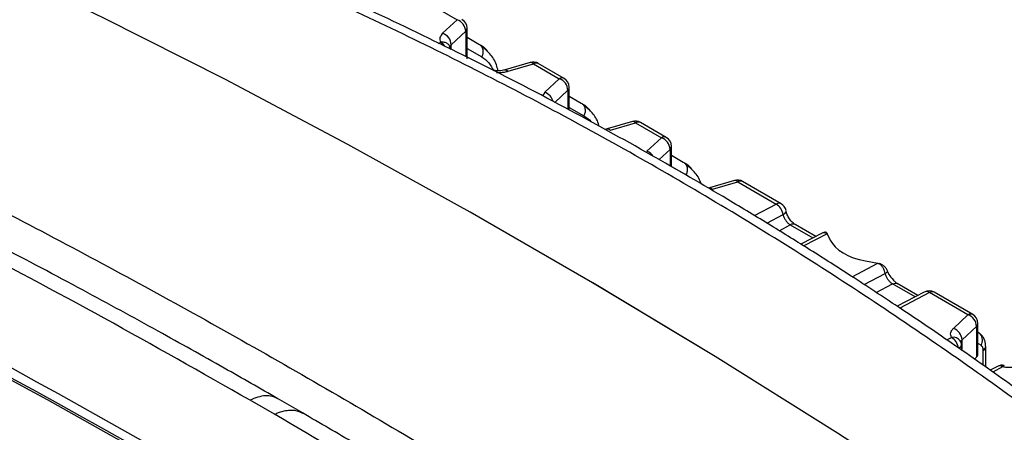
# Model space of a CAD drawing. Header units: inches. Extents: x 0.6 to 33.8, y 0 to 21.7.
# Tile 194 of 210: x 25.935 to 26.874, y 19.356 to 19.749. Entities that reach past the tile are written whole.
import ezdxf

# ---------------------------------------------------------------- set-up
doc = ezdxf.new("R2010")
doc.units = ezdxf.units.IN
doc.header["$MEASUREMENT"] = 0

msp = doc.modelspace()

# ---------------------------------------------------------------- linework, layer by layer
at = {"color": 7, "linetype": 'Continuous'}
for p, q in [((26.32789, 19.7632), (26.35253, 19.74898)), ((26.35253, 19.74898), (26.33868, 19.73609)), ((26.36207, 19.71156), (26.36207, 19.74077)), ((26.36075, 19.73793), (26.3469, 19.72504)), ((26.36075, 19.73793), (26.36075, 19.71389)), ((26.36207, 19.73236), (26.37338, 19.72582)), ((26.33484, 19.7264), (26.33692, 19.7275)), ((26.3469, 19.72057), (26.3469, 19.72504)), ((26.36207, 19.72169), (26.376, 19.71365)), ((26.42225, 19.70819), (26.39827, 19.70115)), ((26.40134, 19.69991), (26.42532, 19.70695)), ((26.42532, 19.70695), (26.44996, 19.69273)), ((26.45458, 19.69305), (26.42994, 19.70727)), ((26.44996, 19.69273), (26.43612, 19.67984)), ((26.4595, 19.66291), (26.4595, 19.68453)), ((26.43612, 19.67984), (26.43391, 19.67625)), ((26.45818, 19.68168), (26.44577, 19.67013)), ((26.45818, 19.68168), (26.45818, 19.66363)), ((26.4595, 19.67611), (26.47082, 19.66957)), ((26.4595, 19.66544), (26.47344, 19.6574)), ((26.51968, 19.65195), (26.4957, 19.64491)), ((26.49878, 19.64367), (26.52276, 19.65071)), ((26.52276, 19.65071), (26.5474, 19.63648)), ((26.55202, 19.6368), (26.52738, 19.65103)), ((26.49555, 19.64485), (26.4933, 19.64435)), ((26.5474, 19.63648), (26.53355, 19.62359)), ((26.55694, 19.60881), (26.55694, 19.62828)), ((26.55562, 19.62544), (26.54512, 19.61566)), ((26.55562, 19.62544), (26.55562, 19.60957)), ((26.55694, 19.61986), (26.56826, 19.61332)), ((26.55694, 19.6092), (26.57087, 19.60115)), ((26.61712, 19.5957), (26.59314, 19.58866)), ((26.59621, 19.58742), (26.6202, 19.59446)), ((26.6202, 19.59446), (26.65687, 19.57328)), ((26.66149, 19.5736), (26.62481, 19.59478)), ((26.63605, 19.56231), (26.65687, 19.57328)), ((26.64797, 19.55512), (26.66338, 19.56325)), ((26.66622, 19.56699), (26.66625, 19.56682)), ((26.65976, 19.54787), (26.67035, 19.55345)), ((26.67035, 19.55345), (26.69188, 19.54102)), ((26.69459, 19.54244), (26.67497, 19.55377)), ((26.7007, 19.54566), (26.68048, 19.53501)), ((26.70543, 19.54507), (26.68317, 19.53334)), ((26.70102, 19.54577), (26.70068, 19.54565)), ((26.70543, 19.54507), (26.70837, 19.53894)), ((26.72946, 19.50394), (26.7539, 19.51682)), ((26.74192, 19.51908), (26.7539, 19.51682)), ((26.74084, 19.49647), (26.76082, 19.507)), ((26.75223, 19.48901), (26.76778, 19.4972)), ((26.78932, 19.48477), (26.76778, 19.4972)), ((26.79202, 19.48619), (26.7724, 19.49752)), ((26.79814, 19.48941), (26.77234, 19.47582)), ((26.80303, 19.48891), (26.77491, 19.4741)), ((26.83971, 19.46774), (26.80303, 19.48891)), ((26.84432, 19.46806), (26.80765, 19.48923)), ((26.82586, 19.45484), (26.83971, 19.46774)), ((26.84925, 19.43032), (26.84925, 19.45953)), ((26.83408, 19.4438), (26.84793, 19.45669)), ((26.84793, 19.45669), (26.84793, 19.42729)), ((26.84964, 19.45088), (26.84925, 19.45111)), ((26.81957, 19.44384), (26.82411, 19.44623)), ((26.83408, 19.4349), (26.83408, 19.4438)), ((26.85226, 19.43871), (26.84925, 19.44045)), ((26.83435, 19.43356), (26.83342, 19.43819)), ((26.85436, 19.41951), (26.85436, 19.43381)), ((26.85666, 19.43746), (26.85663, 19.4379)), ((26.85666, 19.41789), (26.85666, 19.43746)), ((26.84793, 19.42729), (26.8461, 19.42531)), ((26.86794, 19.41861), (26.86091, 19.4149)), ((26.87283, 19.4181), (26.86342, 19.41314)), ((26.17834, 19.37293), (26.15505, 19.38637)), ((26.20562, 19.37392), (26.1811, 19.38807))]:
    msp.add_line(p, q, dxfattribs=at)
at = {"color": 7, "linetype": 'Continuous', "flags": 128}
for points in [[(27.41108, 18.86011), (27.29591, 18.94913), (27.18036, 19.03558), (27.06447, 19.11942), (26.9483, 19.2006), (26.8319, 19.27911), (26.71532, 19.35489), (26.59861, 19.42792), (26.48183, 19.49817), (26.36501, 19.56561), (26.24823, 19.6302), (26.13152, 19.69191), (26.01494, 19.75073), (25.89854, 19.80662), (25.78237, 19.85956), (25.66648, 19.90952), (25.55093, 19.95649), (25.43576, 20.00044)], [(27.4107, 18.86042), (27.29557, 18.94939), (27.18006, 19.0358), (27.06422, 19.1196), (26.94809, 19.20075), (26.83174, 19.27921), (26.7152, 19.35497), (26.59854, 19.42797), (26.4818, 19.49819), (26.36504, 19.56559), (26.2483, 19.63016), (26.13164, 19.69185), (26.0151, 19.75065), (25.89875, 19.80652), (25.78262, 19.85944), (25.66678, 19.9094), (25.55127, 19.95636), (25.43615, 20.0003)], [(26.8514, 19.44946), (26.85092, 19.44995), (26.84964, 19.45088)]]:
    msp.add_lwpolyline(points, dxfattribs=at)
at = {"color": 7, "linetype": 'Continuous'}
for centre, radius, start, end in [((26.3485, 19.7374), 0.01226, 2.48405, 70.83123), ((26.35222, 19.74077), 0.00984, 0, 60.00269), ((26.3581, 19.74089), 0.00397, 311.84076, 358.36231), ((26.33466, 19.72451), 0.01226, 2.48405, 70.83142), ((26.33026, 19.71658), 0.01277, 33.01115, 58.65958), ((26.33663, 19.71926), 0.00984, 5.1042, 28.90219), ((26.42502, 19.69875), 0.00984, 60.00269, 106.35874), ((26.42277, 19.70505), 0.00319, 36.73746, 99.35969), ((26.42792, 19.70296), 0.00476, 64.87489, 123.04631), ((26.45256, 19.68874), 0.00476, 64.87489, 123.04631), ((26.44594, 19.68115), 0.01226, 2.48405, 70.83123), ((26.44966, 19.68453), 0.00984, 0, 60.00269), ((26.45554, 19.68464), 0.00397, 311.84076, 358.36231), ((26.4318, 19.6679), 0.01269, 14.39355, 70.10442), ((22.37013, 12.87203), 7.4492, 54.243886, 65.761491), ((22.39867, 12.93385), 7.37109, 54.183224, 65.822153), ((22.41535, 12.94013), 7.35945, 54.156804, 65.848573), ((26.52246, 19.6425), 0.00984, 60.00269, 106.35874), ((26.5202, 19.6488), 0.00319, 36.73746, 99.35969), ((26.52536, 19.64672), 0.00476, 64.87489, 123.04631), ((26.55, 19.63249), 0.00476, 64.87489, 123.04631), ((26.54337, 19.6249), 0.01226, 2.48405, 70.83123), ((26.5471, 19.62828), 0.00984, 0, 60.00269), ((26.55297, 19.62839), 0.00397, 311.84076, 358.36231), ((26.52918, 19.61162), 0.01275, 34.8767, 69.9482), ((26.61989, 19.58625), 0.00984, 60.00269, 106.35874), ((26.61764, 19.59255), 0.00319, 36.73746, 99.35969), ((26.62279, 19.59047), 0.00476, 64.87489, 123.04631), ((26.65947, 19.56929), 0.00476, 64.87489, 123.04631), ((26.64879, 19.56091), 0.01478, 9.09023, 56.8449), ((26.65657, 19.56508), 0.00984, 11.22012, 60.00269), ((26.66184, 19.56742), 0.00445, 290.34635, 352.28347), ((26.67294, 19.54946), 0.00476, 64.87489, 123.04631), ((26.80272, 19.48071), 0.00984, 60.00269, 117.78339), ((26.80014, 19.48486), 0.00498, 54.52991, 113.71808), ((26.80562, 19.48492), 0.00476, 64.87489, 123.04631), ((26.8423, 19.46375), 0.00476, 64.87489, 123.04631), ((26.83568, 19.45616), 0.01226, 2.48405, 70.83123), ((26.8394, 19.45953), 0.00984, 0, 60.00269), ((26.84528, 19.45964), 0.00397, 311.84076, 358.36231), ((26.82184, 19.44327), 0.01226, 2.48405, 70.83123), ((26.84409, 19.44346), 0.00945, 329.80998, 39.36522), ((26.82579, 19.43852), 0.00789, 32.88589, 102.27899), ((26.81603, 19.43385), 0.01478, 9.09023, 56.8449), ((26.82381, 19.43802), 0.00984, 5.10824, 29.06019), ((26.85222, 19.43771), 0.00445, 298.76106, 356.77778), ((26.87253, 19.4099), 0.00984, 78.85683, 117.78339), ((26.86994, 19.41405), 0.00498, 54.52991, 113.71808), ((26.87466, 19.41769), 0.00188, 97.12072, 167.39137)]:
    msp.add_arc(centre, radius, start, end, dxfattribs=at)
for centre, major_axis, ratio, start_param, end_param in [((26.75591, 19.54477), (0.0492, -0.00178), 0.551575, 3.423382, 4.444225), ((26.8394, 19.43002), (0.00984, 0.00047), 0.606667, 5.730522, 6.25412)]:
    msp.add_ellipse(centre, major_axis=major_axis, ratio=ratio, start_param=start_param, end_param=end_param, dxfattribs=at)
for points, knots in [([(27.45183, 18.88383), (27.40666, 18.93102), (27.31657, 19.02513), (27.17396, 19.1568), (27.02663, 19.28081), (26.87404, 19.39653), (26.71654, 19.50406), (26.55412, 19.60336), (26.38681, 19.69441), (26.2147, 19.77715), (26.03782, 19.85163), (25.85623, 19.91751), (25.67021, 19.97555), (25.54308, 20.00684), (25.47933, 20.02253)], [0, 0, 0, 0, 0.0842686, 0.1680626, 0.2514548, 0.3344387, 0.4173371, 0.5000014, 0.5826646, 0.6655626, 0.748549, 0.8319399, 0.9157326, 1, 1, 1, 1]), ([(27.46905, 18.88192), (27.44495, 18.90745), (27.39893, 18.95621), (27.33117, 19.02358), (27.26904, 19.08284), (27.2128, 19.13427), (27.16285, 19.17832), (27.11714, 19.21735), (27.07333, 19.25368), (27.02831, 19.2899), (26.98132, 19.32655), (26.93137, 19.36426), (26.87869, 19.40266), (26.82563, 19.43993), (26.77536, 19.47399), (26.73051, 19.5034), (26.69001, 19.5292), (26.65079, 19.55354), (26.60037, 19.58398), (26.53507, 19.62186), (26.45293, 19.66696), (26.36543, 19.7121), (26.27792, 19.75436), (26.20869, 19.78571), (26.15752, 19.80785), (26.1203, 19.82352), (26.07884, 19.84045), (26.03012, 19.85965), (25.97334, 19.88109), (25.9098, 19.90388), (25.83968, 19.92761), (25.76316, 19.9519), (25.67889, 19.97667), (25.58682, 20.00167), (25.52235, 20.01706), (25.48892, 20.02504)], [0, 0, 0, 0, 0.045125, 0.086147, 0.123065, 0.155876, 0.184579, 0.209175, 0.233649, 0.258285, 0.284036, 0.310901, 0.339464, 0.368622, 0.395079, 0.418301, 0.438288, 0.457436, 0.478254, 0.514792, 0.55547, 0.599917, 0.642541, 0.681461, 0.698356, 0.714711, 0.733707, 0.756266, 0.782388, 0.812073, 0.843325, 0.877746, 0.915333, 0.956086, 1, 1, 1, 1]), ([(25.5709, 19.735), (25.63289, 19.70657), (25.75522, 19.65048), (25.93975, 19.55708), (26.12348, 19.45783), (26.30847, 19.35104), (26.49278, 19.23782), (26.67844, 19.11752), (26.80194, 19.0317), (26.86452, 18.98821)], [0, 0, 0, 0, 0.144941, 0.286014, 0.429072, 0.570926, 0.713984, 0.85506, 1, 1, 1, 1]), ([(26.33868, 19.73609), (26.33764, 19.73478), (26.33605, 19.73278), (26.33594, 19.72977), (26.33659, 19.72826), (26.33692, 19.7275)], [0, 0, 0, 0, 0.483299, 0.740395, 1, 1, 1, 1]), ([(26.34523, 19.72402), (26.34522, 19.72405), (26.34485, 19.72491), (26.34339, 19.7263), (26.34053, 19.72765), (26.33814, 19.72753), (26.33694, 19.72747)], [0, 0, 0, 0, 0.013199, 0.320715, 0.660353, 1, 1, 1, 1]), ([(26.3469, 19.72504), (26.34632, 19.72444), (26.34564, 19.72373), (26.34565, 19.72291), (26.34565, 19.72278)], [0, 0, 0, 0, 0.8407476, 1, 1, 1, 1]), ([(26.37338, 19.72582), (26.37648, 19.72396), (26.37975, 19.72199), (26.38187, 19.71829), (26.38199, 19.7181)], [0, 0, 0, 0, 0.946558, 1, 1, 1, 1]), ([(26.39163, 19.70033), (26.39113, 19.70224), (26.38948, 19.70863), (26.38424, 19.71699), (26.37851, 19.72151), (26.37563, 19.72378)], [0, 0, 0, 0, 0.175109, 0.586505, 1, 1, 1, 1]), ([(26.376, 19.71365), (26.37848, 19.71194), (26.3831, 19.70874), (26.38604, 19.70294), (26.38741, 19.70024)], [0, 0, 0, 0, 0.534567, 1, 1, 1, 1]), ([(26.39812, 19.7011), (26.3973, 19.70089), (26.39567, 19.70048), (26.39292, 19.70025), (26.39009, 19.7003), (26.38824, 19.70061), (26.38732, 19.70076)], [0, 0, 0, 0, 0.247544, 0.496868, 0.747787, 1, 1, 1, 1]), ([(26.39023, 19.69878), (26.39146, 19.69874), (26.39403, 19.69865), (26.39784, 19.69903), (26.40019, 19.69962), (26.40134, 19.69991)], [0, 0, 0, 0, 0.317843, 0.666682, 1, 1, 1, 1]), ([(26.39809, 19.70097), (26.39852, 19.70111), (26.3995, 19.70143), (26.40069, 19.70045), (26.40134, 19.69991)], [0, 0, 0, 0, 0.451114, 1, 1, 1, 1]), ([(26.15505, 19.38637), (26.10868, 19.41267), (26.01559, 19.46545), (25.87678, 19.53917), (25.73765, 19.60973), (25.6454, 19.65314), (25.59881, 19.67506)], [0, 0, 0, 0, 0.249207, 0.500278, 0.747631, 1, 1, 1, 1]), ([(26.1815, 19.38781), (26.16451, 19.39753), (26.12648, 19.4193), (26.06459, 19.45382), (25.99299, 19.49285), (25.91288, 19.53529), (25.82431, 19.58068), (25.72732, 19.6287), (25.65999, 19.66025), (25.62491, 19.67669)], [0, 0, 0, 0, 0.091267, 0.204202, 0.332542, 0.476288, 0.635445, 0.810015, 1, 1, 1, 1]), ([(26.47082, 19.66957), (26.47392, 19.66771), (26.47719, 19.66575), (26.47931, 19.66205), (26.47942, 19.66185)], [0, 0, 0, 0, 0.946558, 1, 1, 1, 1]), ([(26.48818, 19.64716), (26.48795, 19.64801), (26.48652, 19.65329), (26.48164, 19.6607), (26.47593, 19.66525), (26.47307, 19.66754)], [0, 0, 0, 0, 0.087115, 0.542396, 1, 1, 1, 1]), ([(26.47344, 19.6574), (26.47605, 19.6559), (26.47869, 19.65438), (26.48042, 19.65145), (26.48045, 19.65141)], [0, 0, 0, 0, 0.9869023, 1, 1, 1, 1]), ([(26.49552, 19.64473), (26.49596, 19.64487), (26.49693, 19.64518), (26.49812, 19.6442), (26.49878, 19.64367)], [0, 0, 0, 0, 0.451114, 1, 1, 1, 1]), ([(26.56826, 19.61332), (26.57135, 19.61146), (26.57462, 19.6095), (26.57675, 19.6058), (26.57686, 19.6056)], [0, 0, 0, 0, 0.9465577, 1, 1, 1, 1]), ([(26.58518, 19.59242), (26.58509, 19.59276), (26.58376, 19.5975), (26.57905, 19.60442), (26.57336, 19.60899), (26.57051, 19.61129)], [0, 0, 0, 0, 0.036679, 0.517113, 1, 1, 1, 1]), ([(26.59296, 19.58848), (26.5934, 19.58862), (26.59437, 19.58893), (26.59556, 19.58795), (26.59621, 19.58742)], [0, 0, 0, 0, 0.451114, 1, 1, 1, 1]), ([(26.66338, 19.56325), (26.66371, 19.56219), (26.66431, 19.56025), (26.66603, 19.55741), (26.66806, 19.55501), (26.6696, 19.55396), (26.67035, 19.55345)], [0, 0, 0, 0, 0.271417, 0.50096, 0.755265, 1, 1, 1, 1]), ([(26.6751, 19.55369), (26.67412, 19.55436), (26.67213, 19.55571), (26.66944, 19.55904), (26.66727, 19.56292), (26.66658, 19.56559), (26.66623, 19.56693)], [0, 0, 0, 0, 0.247426, 0.496902, 0.747904, 1, 1, 1, 1]), ([(26.70075, 19.54558), (26.70088, 19.54568), (26.70152, 19.54617), (26.70312, 19.5462), (26.70459, 19.54561), (26.70532, 19.54531)], [0, 0, 0, 0, 0.1163482, 0.5581741, 1, 1, 1, 1]), ([(26.70388, 19.54661), (26.70367, 19.54661), (26.70278, 19.54659), (26.70195, 19.54618), (26.70133, 19.54588)], [0, 0, 0, 0, 0.2448028, 1, 1, 1, 1]), ([(26.70389, 19.5466), (26.70407, 19.54664), (26.7045, 19.54672), (26.70502, 19.54581), (26.70532, 19.54531)], [0, 0, 0, 0, 0.440359, 1, 1, 1, 1]), ([(26.70532, 19.54531), (26.70534, 19.54526), (26.70538, 19.54519), (26.70542, 19.54511), (26.70543, 19.54507)], [0, 0, 0, 0, 0.563584, 1, 1, 1, 1]), ([(25.28709, 19.53137), (25.34979, 19.49773), (25.47506, 19.43054), (25.66979, 19.32221), (25.86897, 19.2087), (26.07301, 19.08943), (26.28129, 18.96511), (26.42348, 18.87791), (26.49465, 18.83426)], [0, 0, 0, 0, 0.166927, 0.333509, 0.5, 0.666489, 0.833072, 1, 1, 1, 1]), ([(26.7539, 19.51682), (26.75412, 19.51677), (26.75451, 19.51669), (26.75491, 19.51659), (26.75508, 19.51654)], [0, 0, 0, 0, 0.559965, 1, 1, 1, 1]), ([(26.76082, 19.507), (26.76061, 19.50791), (26.7602, 19.50975), (26.75886, 19.51245), (26.75713, 19.51486), (26.75576, 19.51598), (26.75508, 19.51654)], [0, 0, 0, 0, 0.249998, 0.499997, 0.749998, 1, 1, 1, 1]), ([(26.76316, 19.50898), (26.76283, 19.50989), (26.76215, 19.51173), (26.75993, 19.51414), (26.75746, 19.51576), (26.75575, 19.51632), (26.75508, 19.51654)], [0, 0, 0, 0, 0.274722, 0.549149, 0.824235, 1, 1, 1, 1]), ([(26.76082, 19.507), (26.76132, 19.50732), (26.76231, 19.50795), (26.76288, 19.50863), (26.76316, 19.50898)], [0, 0, 0, 0, 0.5, 1, 1, 1, 1]), ([(26.76778, 19.4972), (26.76703, 19.49771), (26.76549, 19.49876), (26.76347, 19.50116), (26.76174, 19.50399), (26.76115, 19.50594), (26.76082, 19.507)], [0, 0, 0, 0, 0.245075, 0.49944, 0.727225, 1, 1, 1, 1]), ([(26.76316, 19.50898), (26.76348, 19.50806), (26.76448, 19.50512), (26.76692, 19.50262), (26.7686, 19.5009)], [0, 0, 0, 0, 0.312024, 1, 1, 1, 1]), ([(26.76778, 19.4972), (26.76868, 19.49757), (26.77041, 19.49829), (26.77174, 19.49775), (26.77239, 19.49749)], [0, 0, 0, 0, 0.514608, 1, 1, 1, 1]), ([(26.77251, 19.49746), (26.77151, 19.49809), (26.77012, 19.49896), (26.76893, 19.50048), (26.7686, 19.5009)], [0, 0, 0, 0, 0.722339, 1, 1, 1, 1]), ([(25.24835, 19.46162), (25.31086, 19.42803), (25.43577, 19.36092), (25.62999, 19.25279), (25.82871, 19.13951), (26.03232, 19.02053), (26.24016, 18.89655), (26.38209, 18.80962), (26.45311, 18.76612)], [0, 0, 0, 0, 0.166895, 0.333504, 0.500001, 0.666499, 0.833106, 1, 1, 1, 1]), ([(26.82411, 19.44623), (26.82378, 19.44697), (26.82312, 19.44847), (26.82323, 19.45075), (26.82407, 19.45293), (26.82527, 19.45421), (26.82586, 19.45484)], [0, 0, 0, 0, 0.2537109, 0.5080583, 0.7587165, 1, 1, 1, 1]), ([(26.85663, 19.43781), (26.85655, 19.43902), (26.85637, 19.44146), (26.85529, 19.44471), (26.85367, 19.44754), (26.85212, 19.44885), (26.85134, 19.44951)], [0, 0, 0, 0, 0.240096, 0.487405, 0.740945, 1, 1, 1, 1]), ([(26.83282, 19.44154), (26.83282, 19.44165), (26.83281, 19.44209), (26.83319, 19.44288), (26.83377, 19.44348), (26.83408, 19.4438)], [0, 0, 0, 0, 0.140006, 0.540575, 1, 1, 1, 1]), ([(26.83336, 19.43813), (26.83354, 19.43838), (26.83372, 19.43864), (26.8336, 19.43888), (26.8336, 19.4389)], [0, 0, 0, 0, 0.942007, 1, 1, 1, 1]), ([(26.83062, 19.43619), (26.83118, 19.43645), (26.83235, 19.43699), (26.83323, 19.43768), (26.83334, 19.43806), (26.83336, 19.43813)], [0, 0, 0, 0, 0.4327066, 0.9058341, 1, 1, 1, 1]), ([(26.85436, 19.43381), (26.85426, 19.43492), (26.85406, 19.43716), (26.85286, 19.43819), (26.85226, 19.43871)], [0, 0, 0, 0, 0.495667, 1, 1, 1, 1]), ([(26.88852, 19.41867), (26.88734, 19.41837), (26.88494, 19.41777), (26.88096, 19.41741), (26.87683, 19.41746), (26.87417, 19.41789), (26.87283, 19.4181)], [0, 0, 0, 0, 0.244477, 0.494012, 0.746396, 1, 1, 1, 1]), ([(26.18148, 19.38776), (26.17977, 19.3886), (26.17619, 19.39033), (26.16742, 19.39122), (26.16, 19.38834), (26.15505, 19.38643)], [0, 0, 0, 0, 0.234847, 0.490543, 1, 1, 1, 1]), ([(25.28226, 19.3812), (25.34104, 19.35084), (25.45846, 19.29021), (25.64067, 19.19073), (25.82674, 19.08536), (26.01706, 18.97345), (26.21109, 18.85572), (26.34327, 18.77227), (26.40945, 18.73049)], [0, 0, 0, 0, 0.167022, 0.333618, 0.500001, 0.666378, 0.832975, 1, 1, 1, 1]), ([(26.17834, 19.37293), (26.17843, 19.37297), (26.17917, 19.37333), (26.18225, 19.37469), (26.18727, 19.37628), (26.19133, 19.37686), (26.19316, 19.37695), (26.19316, 19.37695), (26.19317, 19.37695), (26.19318, 19.37695), (26.19321, 19.37695), (26.19328, 19.37695), (26.19345, 19.37696), (26.19394, 19.37697), (26.19537, 19.37697), (26.19947, 19.37672), (26.20268, 19.37523), (26.20507, 19.37413)], [0, 0, 0, 0, 0.00846, 0.073924, 0.305368, 0.509068, 0.509193, 0.509291, 0.50948, 0.509859, 0.510673, 0.512558, 0.517304, 0.530178, 0.567195, 0.678003, 1, 1, 1, 1]), ([(26.8093, 18.98757), (26.78101, 19.00725), (26.72743, 19.04452), (26.65147, 19.09577), (26.5845, 19.14008), (26.52654, 19.17769), (26.4776, 19.20892), (26.43914, 19.23313), (26.41026, 19.25111), (26.38759, 19.26512), (26.36424, 19.27946), (26.33507, 19.29722), (26.2978, 19.31967), (26.25346, 19.34604), (26.22168, 19.36453), (26.2051, 19.37418)], [0, 0, 0, 0, 0.1407561, 0.2665673, 0.3774289, 0.4733392, 0.5542979, 0.6203049, 0.6641958, 0.6975669, 0.7327931, 0.779989, 0.842271, 0.9176911, 1, 1, 1, 1]), ([(25.28804, 19.37052), (25.30755, 19.36053), (25.34434, 19.34171), (25.39677, 19.31437), (25.44275, 19.29012), (25.48214, 19.26912), (25.51825, 19.2497), (25.55353, 19.23057), (25.59064, 19.21029), (25.63324, 19.1868), (25.68138, 19.16), (25.73487, 19.12988), (25.78819, 19.09952), (25.83696, 19.07146), (25.88014, 19.04639), (25.91987, 19.02315), (25.96218, 18.99822), (26.00842, 18.97075), (26.05633, 18.94205), (26.09732, 18.91729), (26.13057, 18.89707), (26.15774, 18.88048), (26.18758, 18.86218), (26.22231, 18.84076), (26.26295, 18.81555), (26.30955, 18.78644), (26.35979, 18.75484), (26.39463, 18.73268), (26.41184, 18.72174)], [0, 0, 0, 0, 0.055939, 0.105465, 0.148577, 0.185273, 0.215552, 0.248931, 0.282846, 0.317641, 0.36552, 0.413786, 0.462141, 0.508612, 0.543807, 0.576664, 0.61353, 0.655054, 0.697687, 0.738296, 0.761278, 0.783568, 0.808304, 0.837975, 0.872581, 0.912121, 0.956595, 1, 1, 1, 1]), ([(26.78292, 18.98604), (26.74186, 19.01451), (26.66086, 19.07067), (26.53984, 19.15083), (26.41949, 19.22782), (26.299, 19.30215), (26.21848, 19.34938), (26.17836, 19.37292)], [0, 0, 0, 0, 0.20408, 0.402565, 0.600475, 0.800945, 1, 1, 1, 1])]:
    msp.add_open_spline(points, degree=3, knots=knots, dxfattribs=at)
for points in [[(26.37338, 19.72582), (26.37423, 19.72518), (26.37592, 19.72389), (26.3772, 19.72071), (26.37737, 19.71711), (26.37646, 19.7148), (26.376, 19.71365)], [(26.47082, 19.66957), (26.47166, 19.66893), (26.47335, 19.66764), (26.47463, 19.66446), (26.47481, 19.66086), (26.4739, 19.65855), (26.47344, 19.6574)], [(26.56826, 19.61332), (26.5691, 19.61268), (26.57079, 19.61139), (26.57207, 19.60822), (26.57225, 19.60461), (26.57133, 19.6023), (26.57087, 19.60115)]]:
    msp.add_open_spline(points, degree=3, dxfattribs=at)

doc.saveas('drawing.dxf')
